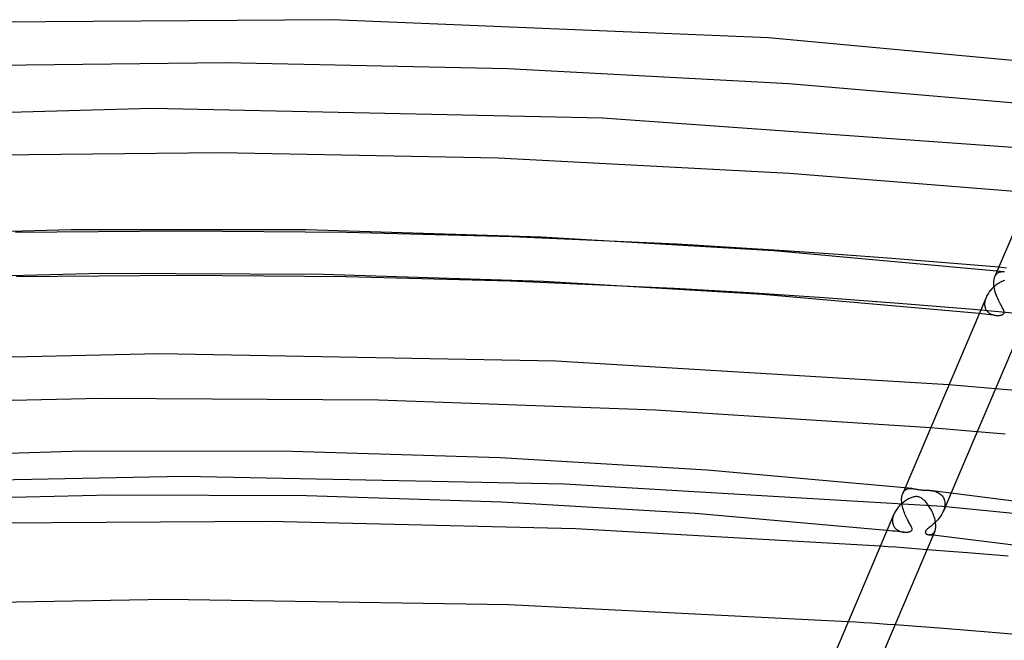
# Model space of a CAD drawing. Header units: millimetres. Extents: x -657 to 657, y -323 to 528.
# Tile 93 of 131: x -15 to 74, y 472 to 528. Entities that reach past the tile are written whole.
import ezdxf

# ---------------------------------------------------------------- set-up
doc = ezdxf.new("R2010")
doc.units = ezdxf.units.MM
doc.layers.add('HIDDEN', color=7, linetype='Continuous')
doc.layers.add('THICK', color=7, linetype='Continuous')

msp = doc.modelspace()

# ---------------------------------------------------------------- linework, layer by layer
at = {"layer": 'HIDDEN'}
for p, q in [((-0.015, 509.162), (-14.962, 509.029)), ((14.923, 509.03), (-0.015, 509.162)), ((29.841, 508.631), (14.923, 509.03)), ((44.722, 507.967), (29.841, 508.631)), ((73.622, 505.564), (73.405, 505.054)), ((73.675, 505.391), (73.731, 505.423)), ((73.731, 505.423), (73.79, 505.45)), ((74.46, 505.831), (73.763, 505.894)), ((73.79, 505.45), (73.851, 505.472)), ((73.851, 505.472), (73.915, 505.488)), ((73.915, 505.488), (73.98, 505.498)), ((73.98, 505.498), (74.048, 505.505)), ((74.048, 505.505), (74.117, 505.506)), ((74.117, 505.506), (74.186, 505.504)), ((74.186, 505.504), (74.254, 505.498)), ((73.306, 504.534), (73.307, 504.549)), ((73.306, 504.52), (73.306, 504.534)), ((73.309, 504.381), (73.306, 504.52)), ((73.307, 504.564), (73.308, 504.578)), ((73.307, 504.549), (73.307, 504.564)), ((73.308, 504.593), (73.309, 504.607)), ((73.308, 504.578), (73.308, 504.593)), ((73.309, 504.607), (73.316, 504.693)), ((73.316, 504.693), (73.327, 504.774)), ((73.327, 504.774), (73.341, 504.851)), ((73.341, 504.851), (73.359, 504.924)), ((73.359, 504.924), (73.381, 504.993)), ((73.381, 504.993), (73.406, 505.057)), ((73.406, 505.057), (73.441, 505.13)), ((73.441, 505.13), (73.481, 505.196)), ((73.481, 505.196), (73.524, 505.254)), ((73.524, 505.254), (73.571, 505.306)), ((73.571, 505.306), (73.621, 505.352)), ((73.621, 505.352), (73.675, 505.391)), ((51.248, 503.584), (44.466, 503.975)), ((73.32, 504.238), (73.309, 504.381)), ((73.34, 504.091), (73.32, 504.238)), ((73.368, 503.942), (73.34, 504.091)), ((73.403, 503.793), (73.368, 503.942)), ((73.444, 503.643), (73.403, 503.793)), ((73.49, 503.496), (73.444, 503.643)), ((58.01, 503.138), (51.248, 503.584)), ((64.748, 502.637), (58.01, 503.138)), ((72.499, 502.826), (72.485, 502.738)), ((72.519, 502.915), (72.499, 502.826)), ((72.544, 503.005), (72.519, 502.915)), ((72.574, 503.094), (72.544, 503.005)), ((72.61, 503.184), (72.574, 503.094)), ((73.542, 503.351), (73.49, 503.496)), ((73.598, 503.209), (73.542, 503.351)), ((73.657, 503.07), (73.598, 503.209)), ((73.718, 502.935), (73.657, 503.07)), ((73.781, 502.807), (73.718, 502.935)), ((73.843, 502.685), (73.781, 502.807)), ((71.468, 502.081), (64.748, 502.637)), ((78.17, 501.471), (71.468, 502.081)), ((72.476, 502.608), (72.475, 502.594)), ((72.475, 502.594), (72.475, 502.58)), ((72.475, 502.58), (72.475, 502.566)), ((72.475, 502.566), (72.479, 502.49)), ((72.477, 502.637), (72.476, 502.622)), ((72.476, 502.622), (72.476, 502.608)), ((72.485, 502.738), (72.477, 502.651)), ((72.477, 502.651), (72.477, 502.637)), ((72.479, 502.49), (72.487, 502.416)), ((72.487, 502.416), (72.5, 502.344)), ((72.5, 502.344), (72.518, 502.275)), ((72.518, 502.275), (72.541, 502.208)), ((72.541, 502.208), (72.567, 502.145)), ((72.567, 502.145), (72.598, 502.086)), ((72.598, 502.086), (72.632, 502.029)), ((72.632, 502.029), (72.67, 501.976)), ((72.67, 501.976), (72.711, 501.926)), ((72.711, 501.926), (72.755, 501.879)), ((72.755, 501.879), (72.802, 501.836)), ((73.904, 502.571), (73.843, 502.685)), ((73.964, 502.463), (73.904, 502.571)), ((74.02, 502.363), (73.964, 502.463)), ((74.072, 502.271), (74.02, 502.363)), ((74.119, 502.186), (74.072, 502.271)), ((74.161, 502.106), (74.119, 502.186)), ((74.198, 502.03), (74.161, 502.106)), ((74.226, 501.961), (74.198, 502.03)), ((74.244, 501.897), (74.226, 501.961)), ((74.252, 501.842), (74.244, 501.897)), ((72.236, 501.686), (71.984, 501.712)), ((72.487, 501.66), (72.236, 501.686)), ((72.739, 501.634), (72.487, 501.66)), ((72.99, 501.608), (72.739, 501.634)), ((72.802, 501.836), (72.852, 501.796)), ((72.852, 501.796), (72.903, 501.759)), ((72.903, 501.759), (72.957, 501.725)), ((72.957, 501.725), (73.013, 501.694)), ((73.242, 501.582), (72.99, 501.608)), ((73.013, 501.694), (73.07, 501.667)), ((73.07, 501.667), (73.129, 501.642)), ((73.129, 501.642), (73.189, 501.621)), ((73.189, 501.621), (73.25, 501.602)), ((73.493, 501.556), (73.242, 501.582)), ((73.25, 501.602), (73.311, 501.586)), ((73.311, 501.586), (73.372, 501.574)), ((73.372, 501.574), (73.433, 501.563)), ((73.433, 501.563), (73.493, 501.556)), ((73.493, 501.556), (73.551, 501.551)), ((73.551, 501.551), (73.608, 501.548)), ((73.608, 501.548), (73.664, 501.548)), ((73.664, 501.548), (73.718, 501.549)), ((73.718, 501.549), (73.771, 501.552)), ((73.771, 501.552), (73.821, 501.557)), ((73.821, 501.557), (73.869, 501.564)), ((73.869, 501.564), (73.915, 501.572)), ((73.915, 501.572), (73.959, 501.582)), ((73.959, 501.582), (74.004, 501.594)), ((74.004, 501.594), (74.052, 501.61)), ((74.052, 501.61), (74.099, 501.63)), ((74.099, 501.63), (74.143, 501.654)), ((74.143, 501.654), (74.182, 501.683)), ((74.182, 501.683), (74.213, 501.716)), ((74.213, 501.716), (74.236, 501.753)), ((74.236, 501.753), (74.249, 501.795)), ((74.249, 501.795), (74.252, 501.842)), ((69.949, 495.221), (69.249, 495.278)), ((70.648, 495.163), (69.949, 495.221)), ((71.348, 495.104), (70.648, 495.163)), ((72.047, 495.045), (71.348, 495.104)), ((72.746, 494.985), (72.047, 495.045)), ((73.445, 494.925), (72.746, 494.985)), ((68.3, 491.342), (67.6, 491.399)), ((69, 491.286), (68.3, 491.342)), ((69.7, 491.228), (69, 491.286)), ((70.4, 491.17), (69.7, 491.228)), ((71.1, 491.112), (70.4, 491.17)), ((71.799, 491.052), (71.1, 491.112)), ((0.252, 487.003), (-34.09, 486.344)), ((34.593, 486.324), (0.252, 487.003)), ((68.682, 484.313), (34.593, 486.324)), ((65.305, 486.001), (65.088, 485.491)), ((65.415, 485.86), (65.474, 485.887)), ((65.474, 485.887), (65.535, 485.909)), ((65.535, 485.909), (65.599, 485.925)), ((65.599, 485.925), (65.664, 485.935)), ((65.664, 485.935), (65.732, 485.942)), ((65.732, 485.942), (65.801, 485.943)), ((65.801, 485.943), (65.869, 485.941)), ((65.869, 485.941), (65.938, 485.935)), ((64.99, 485.001), (64.991, 485.015)), ((64.99, 484.986), (64.99, 485.001)), ((64.99, 484.971), (64.99, 484.986)), ((64.991, 485.015), (64.992, 485.03)), ((64.992, 485.044), (64.999, 485.13)), ((64.992, 485.03), (64.992, 485.044)), ((64.999, 485.13), (65.01, 485.211)), ((65.01, 485.211), (65.025, 485.288)), ((65.025, 485.288), (65.043, 485.361)), ((65.043, 485.361), (65.064, 485.43)), ((65.064, 485.43), (65.089, 485.494)), ((65.089, 485.494), (65.125, 485.567)), ((65.125, 485.567), (65.164, 485.633)), ((65.164, 485.633), (65.208, 485.692)), ((65.208, 485.692), (65.255, 485.744)), ((65.255, 485.744), (65.305, 485.789)), ((65.305, 485.789), (65.359, 485.828)), ((65.359, 485.828), (65.415, 485.86)), ((67.55, 485.764), (67.652, 485.751)), ((67.652, 485.751), (67.756, 485.734)), ((67.756, 485.734), (67.86, 485.713)), ((67.86, 485.713), (67.965, 485.686)), ((67.965, 485.686), (68.068, 485.653)), ((68.068, 485.653), (68.169, 485.614)), ((68.169, 485.614), (68.266, 485.57)), ((68.266, 485.57), (68.356, 485.52)), ((68.356, 485.52), (68.44, 485.465)), ((68.44, 485.465), (68.518, 485.404)), ((68.518, 485.404), (68.59, 485.339)), ((68.59, 485.339), (68.654, 485.268)), ((68.654, 485.268), (68.712, 485.192)), ((68.712, 485.192), (68.763, 485.11)), ((69.462, 485.555), (68.754, 483.891)), ((68.763, 485.11), (68.807, 485.024)), ((68.807, 485.024), (68.843, 484.932)), ((64.989, 484.956), (64.99, 484.971)), ((64.992, 484.83), (64.989, 484.956)), ((65.001, 484.699), (64.992, 484.83)), ((65.018, 484.565), (65.001, 484.699)), ((65.041, 484.428), (65.018, 484.565)), ((65.071, 484.291), (65.041, 484.428)), ((65.106, 484.153), (65.071, 484.291)), ((65.146, 484.017), (65.106, 484.153)), ((102.296, 480.99), (68.682, 484.313)), ((68.831, 484.103), (68.795, 483.994)), ((68.861, 484.213), (68.831, 484.103)), ((68.843, 484.932), (68.871, 484.835)), ((68.883, 484.323), (68.861, 484.213)), ((68.871, 484.835), (68.89, 484.733)), ((68.897, 484.433), (68.883, 484.323)), ((68.89, 484.733), (68.9, 484.629)), ((68.902, 484.541), (68.897, 484.433)), ((68.9, 484.629), (68.901, 484.614)), ((68.901, 484.614), (68.901, 484.6)), ((68.901, 484.6), (68.902, 484.585)), ((68.902, 484.585), (68.902, 484.57)), ((68.902, 484.57), (68.902, 484.555)), ((68.902, 484.555), (68.902, 484.541)), ((64.182, 483.262), (64.169, 483.174)), ((64.202, 483.351), (64.182, 483.262)), ((64.227, 483.441), (64.202, 483.351)), ((64.258, 483.532), (64.227, 483.441)), ((64.293, 483.621), (64.258, 483.532)), ((65.191, 483.882), (65.146, 484.017)), ((65.24, 483.75), (65.191, 483.882)), ((65.292, 483.619), (65.24, 483.75)), ((65.346, 483.493), (65.292, 483.619)), ((65.402, 483.372), (65.346, 483.493)), ((65.459, 483.255), (65.402, 483.372)), ((65.515, 483.144), (65.459, 483.255)), ((68.345, 483.224), (68.245, 483.107)), ((68.44, 483.348), (68.345, 483.224)), ((68.529, 483.476), (68.44, 483.348)), ((68.612, 483.608), (68.529, 483.476)), ((68.686, 483.745), (68.612, 483.608)), ((68.752, 483.886), (68.686, 483.745)), ((68.795, 483.994), (68.752, 483.886)), ((64.16, 483.073), (64.159, 483.059)), ((64.159, 483.059), (64.159, 483.045)), ((64.159, 483.045), (64.159, 483.031)), ((64.159, 483.031), (64.159, 483.017)), ((64.159, 483.017), (64.159, 483.003)), ((64.159, 483.003), (64.162, 482.925)), ((64.161, 483.088), (64.16, 483.073)), ((64.169, 483.174), (64.161, 483.088)), ((64.162, 482.925), (64.171, 482.85)), ((64.171, 482.85), (64.184, 482.778)), ((64.184, 482.778), (64.202, 482.709)), ((64.202, 482.709), (64.225, 482.643)), ((64.225, 482.643), (64.252, 482.58)), ((64.252, 482.58), (64.283, 482.52)), ((64.283, 482.52), (64.318, 482.463)), ((64.318, 482.463), (64.356, 482.41)), ((64.356, 482.41), (64.397, 482.36)), ((64.397, 482.36), (64.441, 482.313)), ((64.441, 482.313), (64.488, 482.27)), ((65.572, 483.038), (65.515, 483.144)), ((65.626, 482.937), (65.572, 483.038)), ((65.679, 482.843), (65.626, 482.937)), ((65.729, 482.754), (65.679, 482.843)), ((65.776, 482.671), (65.729, 482.754)), ((65.819, 482.592), (65.776, 482.671)), ((65.857, 482.519), (65.819, 482.592)), ((65.888, 482.451), (65.857, 482.519)), ((65.912, 482.389), (65.888, 482.451)), ((65.928, 482.335), (65.912, 482.389)), ((65.935, 482.29), (65.928, 482.335)), ((67.403, 482.34), (67.333, 482.281)), ((67.481, 482.403), (67.403, 482.34)), ((67.564, 482.471), (67.481, 482.403)), ((67.652, 482.542), (67.564, 482.471)), ((67.745, 482.62), (67.652, 482.542)), ((67.841, 482.704), (67.745, 482.62)), ((67.941, 482.794), (67.841, 482.704)), ((68.042, 482.892), (67.941, 482.794)), ((68.144, 482.996), (68.042, 482.892)), ((68.245, 483.107), (68.144, 482.996)), ((63.919, 482.123), (63.667, 482.149)), ((64.17, 482.097), (63.919, 482.123)), ((64.422, 482.071), (64.17, 482.097)), ((64.674, 482.045), (64.422, 482.071)), ((64.488, 482.27), (64.538, 482.23)), ((64.538, 482.23), (64.59, 482.193)), ((64.59, 482.193), (64.644, 482.16)), ((64.644, 482.16), (64.699, 482.13)), ((64.925, 482.019), (64.674, 482.045)), ((64.699, 482.13), (64.756, 482.103)), ((64.756, 482.103), (64.814, 482.078)), ((64.814, 482.078), (64.873, 482.057)), ((64.873, 482.057), (64.933, 482.039)), ((65.176, 481.993), (64.925, 482.019)), ((64.933, 482.039), (64.993, 482.023)), ((64.993, 482.023), (65.054, 482.011)), ((65.054, 482.011), (65.115, 482.001)), ((65.115, 482.001), (65.175, 481.993)), ((65.175, 481.993), (65.234, 481.988)), ((65.234, 481.988), (65.292, 481.985)), ((65.292, 481.985), (65.349, 481.985)), ((65.349, 481.985), (65.405, 481.986)), ((65.405, 481.986), (65.458, 481.99)), ((65.458, 481.99), (65.51, 481.995)), ((65.51, 481.995), (65.56, 482.002)), ((65.56, 482.002), (65.607, 482.011)), ((65.607, 482.011), (65.652, 482.021)), ((65.652, 482.021), (65.694, 482.033)), ((65.694, 482.033), (65.734, 482.047)), ((65.734, 482.047), (65.773, 482.063)), ((65.773, 482.063), (65.81, 482.081)), ((65.81, 482.081), (65.844, 482.103)), ((65.844, 482.103), (65.874, 482.128)), ((65.874, 482.128), (65.898, 482.155)), ((65.898, 482.155), (65.916, 482.184)), ((65.916, 482.184), (65.929, 482.216)), ((65.929, 482.216), (65.935, 482.251)), ((65.935, 482.251), (65.935, 482.29)), ((67.13, 482.022), (67.128, 481.99)), ((67.128, 481.99), (67.133, 481.96)), ((67.139, 482.056), (67.13, 482.022)), ((67.133, 481.96), (67.143, 481.931)), ((67.157, 482.093), (67.139, 482.056)), ((67.143, 481.931), (67.16, 481.902)), ((67.184, 482.132), (67.157, 482.093)), ((67.16, 481.902), (67.183, 481.875)), ((67.183, 481.875), (67.211, 481.85)), ((67.222, 482.176), (67.184, 482.132)), ((67.211, 481.85), (67.244, 481.826)), ((67.271, 482.226), (67.222, 482.176)), ((67.244, 481.826), (67.282, 481.804)), ((67.333, 482.281), (67.271, 482.226)), ((67.282, 481.804), (67.323, 481.785)), ((67.323, 481.785), (67.368, 481.769)), ((67.368, 481.769), (67.415, 481.757)), ((67.415, 481.757), (67.464, 481.75)), ((67.464, 481.75), (67.52, 481.747)), ((67.524, 481.743), (67.464, 481.75)), ((67.52, 481.747), (67.575, 481.75)), ((67.585, 481.737), (67.524, 481.743)), ((67.575, 481.75), (67.63, 481.759)), ((67.646, 481.73), (67.585, 481.737)), ((67.63, 481.759), (67.684, 481.775)), ((67.706, 481.724), (67.646, 481.73)), ((67.684, 481.775), (67.736, 481.798)), ((67.767, 481.717), (67.706, 481.724)), ((67.736, 481.798), (67.786, 481.828)), ((67.827, 481.71), (67.767, 481.717)), ((67.786, 481.828), (67.833, 481.865)), ((67.833, 481.865), (67.877, 481.909)), ((67.877, 481.909), (67.918, 481.961)), ((67.918, 481.961), (67.955, 482.02)), ((67.955, 482.02), (67.988, 482.087)), ((63.766, 480.676), (63.063, 480.727)), ((64.468, 480.624), (63.766, 480.676)), ((65.17, 480.572), (64.468, 480.624)), ((65.872, 480.519), (65.17, 480.572)), ((66.573, 480.465), (65.872, 480.519)), ((67.275, 480.411), (66.573, 480.465)), ((60.869, 473.865), (60.166, 473.912)), ((61.573, 473.816), (60.869, 473.865)), ((62.277, 473.768), (61.573, 473.816)), ((62.98, 473.718), (62.277, 473.768)), ((63.684, 473.669), (62.98, 473.718)), ((64.387, 473.618), (63.684, 473.669))]:
    msp.add_line(p, q, dxfattribs=at)
at = {"layer": 'THICK'}
for p, q in [((13.691, 528.24), (-25.746, 527.942)), ((52.971, 526.592), (13.691, 528.24)), ((91.65, 523.023), (52.971, 526.592)), ((3.953, 524.348), (-21.566, 524.064)), ((29.452, 523.811), (3.953, 524.348)), ((54.805, 522.457), (29.452, 523.811)), ((79.885, 520.297), (54.805, 522.457)), ((80.509, 521.766), (73.622, 505.564)), ((-2.66, 520.238), (-43.303, 519.092)), ((38.016, 519.356), (-2.66, 520.238)), ((78.254, 516.461), (38.016, 519.356)), ((3.503, 516.234), (-21.4, 515.96)), ((28.591, 515.739), (3.503, 516.234)), ((54.869, 514.374), (28.591, 515.739)), ((76.614, 512.602), (54.869, 514.374)), ((-9.915, 509.289), (-31.072, 508.688)), ((11.282, 509.269), (-9.915, 509.289)), ((32.433, 508.628), (11.282, 509.269)), ((53.452, 507.368), (32.433, 508.628)), ((49.583, 507.692), (44.722, 507.967)), ((54.433, 507.389), (49.583, 507.692)), ((74.254, 505.498), (53.452, 507.368)), ((59.273, 507.058), (54.433, 507.389)), ((64.11, 506.699), (59.273, 507.058)), ((68.941, 506.31), (64.11, 506.699)), ((73.763, 505.894), (68.941, 506.31)), ((-7.115, 505.322), (-27.167, 504.843)), ((0, 505.163), (-14.851, 505.031)), ((12.828, 505.243), (-7.115, 505.322)), ((14.852, 505.031), (0, 505.163)), ((32.692, 504.612), (12.828, 505.243)), ((29.684, 504.634), (14.852, 505.031)), ((44.466, 503.975), (29.684, 504.634)), ((52.436, 503.433), (32.692, 504.612)), ((73.863, 504.522), (73.779, 504.473)), ((73.946, 504.567), (73.863, 504.522)), ((74.028, 504.608), (73.946, 504.567)), ((74.108, 504.645), (74.028, 504.608)), ((74.188, 504.677), (74.108, 504.645)), ((74.265, 504.704), (74.188, 504.677)), ((72.891, 503.666), (72.825, 503.574)), ((72.961, 503.757), (72.891, 503.666)), ((73.035, 503.845), (72.961, 503.757)), ((73.112, 503.93), (73.035, 503.845)), ((73.192, 504.012), (73.112, 503.93)), ((73.273, 504.09), (73.192, 504.012)), ((73.356, 504.164), (73.273, 504.09)), ((73.44, 504.234), (73.356, 504.164)), ((73.525, 504.3), (73.44, 504.234)), ((73.61, 504.362), (73.525, 504.3)), ((73.695, 504.42), (73.61, 504.362)), ((73.779, 504.473), (73.695, 504.42)), ((71.984, 501.712), (52.436, 503.433)), ((72.608, 503.181), (65.305, 486.001)), ((72.655, 503.283), (72.61, 503.184)), ((72.707, 503.382), (72.655, 503.283)), ((72.763, 503.479), (72.707, 503.382)), ((72.825, 503.574), (72.763, 503.479)), ((76.305, 501.652), (69.462, 485.555)), ((-1.955, 498.081), (-37.677, 497.257)), ((33.787, 497.418), (-1.955, 498.081)), ((69.249, 495.278), (33.787, 497.418)), ((75.559, 494.739), (73.445, 494.925)), ((-7.265, 494.052), (-32.3, 493.473)), ((17.798, 493.898), (-7.265, 494.052)), ((42.787, 493.012), (17.798, 493.898)), ((67.6, 491.399), (42.787, 493.012)), ((74.327, 490.834), (71.799, 491.052)), ((-8.862, 489.296), (-27.664, 488.76)), ((9.975, 489.28), (-8.862, 489.296)), ((28.771, 488.712), (9.975, 489.28)), ((47.451, 487.594), (28.771, 488.712)), ((65.937, 485.935), (47.451, 487.594)), ((65.938, 485.935), (66.007, 485.926)), ((66.007, 485.926), (66.075, 485.916)), ((66.075, 485.916), (66.143, 485.903)), ((66.143, 485.903), (66.215, 485.889)), ((66.215, 485.889), (66.29, 485.874)), ((66.29, 485.874), (66.369, 485.858)), ((-6.352, 485.326), (-24.12, 484.901)), ((11.303, 485.257), (-6.352, 485.326)), ((28.886, 484.702), (11.303, 485.257)), ((65.597, 484.987), (65.513, 484.94)), ((65.678, 485.029), (65.597, 484.987)), ((65.758, 485.067), (65.678, 485.029)), ((65.838, 485.1), (65.758, 485.067)), ((65.919, 485.131), (65.838, 485.1)), ((66.003, 485.158), (65.919, 485.131)), ((66.088, 485.179), (66.003, 485.158)), ((66.17, 485.195), (66.088, 485.179)), ((66.246, 485.203), (66.17, 485.195)), ((66.317, 485.206), (66.246, 485.203)), ((66.385, 485.203), (66.317, 485.206)), ((66.369, 485.858), (66.447, 485.843)), ((66.453, 485.194), (66.385, 485.203)), ((66.447, 485.843), (66.521, 485.831)), ((66.523, 485.179), (66.453, 485.194)), ((66.521, 485.831), (66.592, 485.82)), ((66.594, 485.156), (66.523, 485.179)), ((66.592, 485.82), (66.662, 485.812)), ((66.668, 485.125), (66.594, 485.156)), ((66.662, 485.812), (66.73, 485.806)), ((66.742, 485.087), (66.668, 485.125)), ((66.73, 485.806), (66.801, 485.801)), ((66.813, 485.042), (66.742, 485.087)), ((66.801, 485.801), (66.878, 485.797)), ((66.881, 484.994), (66.813, 485.042)), ((66.878, 485.797), (66.963, 485.793)), ((66.945, 484.942), (66.881, 484.994)), ((66.963, 485.793), (67.055, 485.791)), ((67.055, 485.791), (67.151, 485.788)), ((67.151, 485.788), (67.248, 485.785)), ((67.248, 485.785), (67.347, 485.78)), ((67.347, 485.78), (67.447, 485.773)), ((67.447, 485.773), (67.55, 485.764)), ((92.008, 482.624), (67.549, 485.764)), ((46.363, 483.664), (28.886, 484.702)), ((64.624, 484.168), (64.558, 484.081)), ((64.693, 484.253), (64.624, 484.168)), ((64.766, 484.336), (64.693, 484.253)), ((64.842, 484.416), (64.766, 484.336)), ((64.921, 484.493), (64.842, 484.416)), ((65.002, 484.568), (64.921, 484.493)), ((65.085, 484.639), (65.002, 484.568)), ((65.171, 484.708), (65.085, 484.639)), ((65.257, 484.773), (65.171, 484.708)), ((65.343, 484.833), (65.257, 484.773)), ((65.428, 484.889), (65.343, 484.833)), ((65.513, 484.94), (65.428, 484.889)), ((67.009, 484.886), (66.945, 484.942)), ((67.073, 484.824), (67.009, 484.886)), ((67.138, 484.757), (67.073, 484.824)), ((67.203, 484.684), (67.138, 484.757)), ((67.268, 484.606), (67.203, 484.684)), ((67.332, 484.524), (67.268, 484.606)), ((67.395, 484.437), (67.332, 484.524)), ((67.457, 484.348), (67.395, 484.437)), ((67.516, 484.256), (67.457, 484.348)), ((67.574, 484.161), (67.516, 484.256)), ((67.629, 484.063), (67.574, 484.161)), ((63.667, 482.149), (46.363, 483.664)), ((64.292, 483.618), (56.989, 466.438)), ((64.337, 483.716), (64.293, 483.621)), ((64.385, 483.809), (64.337, 483.716)), ((64.438, 483.901), (64.385, 483.809)), ((64.496, 483.992), (64.438, 483.901)), ((64.558, 484.081), (64.496, 483.992)), ((67.682, 483.963), (67.629, 484.063)), ((67.733, 483.861), (67.682, 483.963)), ((67.782, 483.757), (67.733, 483.861)), ((67.827, 483.651), (67.782, 483.757)), ((67.87, 483.543), (67.827, 483.651)), ((67.909, 483.434), (67.87, 483.543)), ((67.945, 483.323), (67.909, 483.434)), ((67.977, 483.212), (67.945, 483.323)), ((68.005, 483.102), (67.977, 483.212)), ((7.929, 482.968), (-19.762, 482.781)), ((35.581, 482.282), (7.929, 482.968)), ((68.028, 482.992), (68.005, 483.102)), ((68.046, 482.883), (68.028, 482.992)), ((68.035, 482.23), (68.052, 482.312)), ((68.06, 482.777), (68.046, 482.883)), ((68.052, 482.312), (68.063, 482.398)), ((68.068, 482.672), (68.06, 482.777)), ((68.063, 482.398), (68.07, 482.49)), ((68.069, 482.658), (68.068, 482.672)), ((68.07, 482.643), (68.069, 482.658)), ((68.07, 482.629), (68.07, 482.643)), ((68.071, 482.615), (68.07, 482.629)), ((68.07, 482.49), (68.071, 482.587)), ((68.071, 482.601), (68.071, 482.615)), ((68.071, 482.587), (68.071, 482.601)), ((63.063, 480.727), (35.581, 482.282)), ((67.988, 482.088), (61.145, 465.991)), ((84.885, 479.607), (67.827, 481.71)), ((67.988, 482.087), (68.013, 482.155)), ((68.013, 482.155), (68.035, 482.23)), ((70.942, 480.119), (67.275, 480.411)), ((74.603, 479.811), (70.942, 480.119)), ((-1.276, 475.923), (-32.072, 475.354)), ((29.524, 475.441), (-1.276, 475.923)), ((60.166, 473.912), (29.524, 475.441)), ((68.778, 473.291), (64.387, 473.618)), ((73.165, 472.942), (68.778, 473.291)), ((77.546, 472.571), (73.165, 472.942))]:
    msp.add_line(p, q, dxfattribs=at)

doc.saveas('drawing.dxf')
